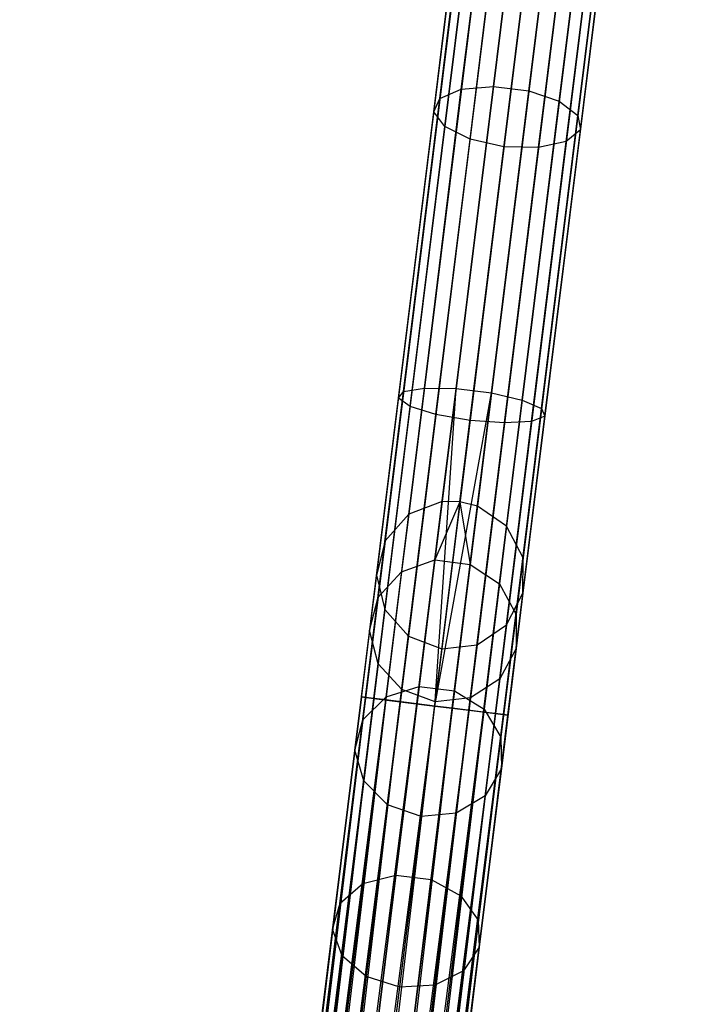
# Model space of a CAD drawing. Extents: x -102 to 101, y -101 to 102.
# Tile 249 of 256: x 4 to 13, y 76 to 89. Entities that reach past the tile are written whole.
import ezdxf

# ---------------------------------------------------------------- set-up
doc = ezdxf.new("R2010")
doc.units = 0
doc.header["$LTSCALE"] = 25.4
doc.layers.get('0').update_dxf_attribs({"linetype": 'CONTINUOUS'})

# ---------------------------------------------------------------- blocks, each defined once
blk = doc.blocks.new('NL2500012268_STL')
at = {"color": 0}
for p, q in [((114.875, 100.823, 306.037), (112.641, 82.78, 46.037)), ((114.875, 100.823, 306.037), (112.641, 82.78, 46.037)), ((112.882, 82.779, 46.035), (115.116, 100.822, 306.035)), ((112.882, 82.779, 46.035), (115.116, 100.822, 306.035)), ((115.35, 100.764, 306.037), (113.116, 82.721, 46.037)), ((115.35, 100.764, 306.037), (113.116, 82.721, 46.037)), ((114.427, 100.655, 306.053), (112.193, 82.612, 46.053)), ((114.427, 100.655, 306.053), (112.193, 82.612, 46.053)), ((115.743, 100.492, 306.053), (113.509, 82.449, 46.053)), ((115.743, 100.492, 306.053), (113.509, 82.449, 46.053)), ((114.109, 100.298, 306.08), (111.875, 82.255, 46.08)), ((114.109, 100.298, 306.08), (111.875, 82.255, 46.08)), ((115.965, 100.069, 306.08), (113.73, 82.025, 46.08)), ((115.965, 100.069, 306.08), (113.73, 82.025, 46.08)), ((113.993, 99.835, 306.113), (111.759, 81.792, 46.113)), ((113.993, 99.835, 306.113), (111.759, 81.792, 46.113)), ((115.964, 99.591, 306.113), (113.729, 81.548, 46.113)), ((115.964, 99.591, 306.113), (113.729, 81.548, 46.113)), ((114.107, 99.371, 306.145), (111.873, 81.328, 46.145)), ((114.107, 99.371, 306.145), (111.873, 81.328, 46.145)), ((115.74, 99.169, 306.145), (113.506, 81.126, 46.145)), ((115.74, 99.169, 306.145), (113.506, 81.126, 46.145)), ((114.424, 99.013, 306.167), (112.189, 80.97, 46.167)), ((114.424, 99.013, 306.167), (112.189, 80.97, 46.167)), ((115.346, 98.899, 306.167), (113.112, 80.856, 46.167)), ((115.346, 98.899, 306.167), (113.112, 80.856, 46.167)), ((114.871, 98.842, 306.175), (112.636, 80.799, 46.175)), ((114.871, 98.842, 306.175), (112.636, 80.799, 46.175)), ((113.332, 88.361, 326.732), (113.791, 92.073, 324.626)), ((113.332, 88.361, 326.732), (113.791, 92.073, 324.626)), ((113.807, 88.302, 326.732), (114.266, 92.015, 324.626)), ((113.807, 88.302, 326.732), (114.266, 92.015, 324.626)), ((112.9, 88.325, 326.528), (113.355, 91.998, 324.444)), ((112.9, 88.325, 326.528), (113.355, 91.998, 324.444)), ((112.611, 88.202, 326.166), (113.057, 91.806, 324.122)), ((112.611, 88.202, 326.166), (113.057, 91.806, 324.122)), ((114.216, 88.162, 326.528), (114.671, 91.835, 324.444)), ((114.216, 88.162, 326.528), (114.671, 91.835, 324.444)), ((112.53, 88.021, 325.731), (112.966, 91.541, 323.734)), ((112.53, 88.021, 325.731), (112.966, 91.541, 323.734)), ((114.467, 87.972, 326.166), (114.913, 91.576, 324.122)), ((114.467, 87.972, 326.166), (114.913, 91.576, 324.122)), ((112.677, 87.823, 325.32), (113.103, 91.264, 323.369)), ((112.677, 87.823, 325.32), (113.103, 91.264, 323.369)), ((114.501, 87.777, 325.731), (114.937, 91.297, 323.734)), ((114.501, 87.777, 325.731), (114.937, 91.297, 323.734)), ((113.017, 87.654, 325.029), (113.436, 91.038, 323.11)), ((113.017, 87.654, 325.029), (113.436, 91.038, 323.11)), ((114.31, 87.621, 325.32), (114.736, 91.061, 323.369)), ((114.31, 87.621, 325.32), (114.736, 91.061, 323.369)), ((113.889, 90.915, 323.016), (113.473, 87.551, 324.924)), ((113.889, 90.915, 323.016), (113.473, 87.551, 324.924)), ((113.939, 87.539, 325.029), (114.358, 90.924, 323.11)), ((113.939, 87.539, 325.029), (114.358, 90.924, 323.11)), ((112.403, 84.307, 327.814), (112.9, 88.325, 326.528)), ((112.403, 84.307, 327.814), (112.9, 88.325, 326.528)), ((112.611, 88.202, 326.166), (112.9, 88.325, 326.528)), ((112.611, 88.202, 326.166), (112.9, 88.325, 326.528)), ((112.829, 84.3, 328.032), (113.332, 88.361, 326.732)), ((112.829, 84.3, 328.032), (113.332, 88.361, 326.732)), ((112.9, 88.325, 326.528), (113.332, 88.361, 326.732)), ((112.9, 88.325, 326.528), (113.332, 88.361, 326.732)), ((113.304, 84.241, 328.032), (113.807, 88.302, 326.732)), ((113.304, 84.241, 328.032), (113.807, 88.302, 326.732)), ((113.332, 88.361, 326.732), (113.807, 88.302, 326.732)), ((113.332, 88.361, 326.732), (113.807, 88.302, 326.732)), ((113.807, 88.302, 326.732), (114.216, 88.162, 326.528)), ((113.807, 88.302, 326.732), (114.216, 88.162, 326.528)), ((112.123, 84.261, 327.428), (112.611, 88.202, 326.166)), ((112.123, 84.261, 327.428), (112.611, 88.202, 326.166)), ((112.53, 88.021, 325.731), (112.611, 88.202, 326.166)), ((112.53, 88.021, 325.731), (112.611, 88.202, 326.166)), ((113.719, 84.144, 327.814), (114.216, 88.162, 326.528)), ((113.719, 84.144, 327.814), (114.216, 88.162, 326.528)), ((114.216, 88.162, 326.528), (114.467, 87.972, 326.166)), ((114.216, 88.162, 326.528), (114.467, 87.972, 326.166)), ((112.054, 84.172, 326.963), (112.53, 88.021, 325.731)), ((112.054, 84.172, 326.963), (112.53, 88.021, 325.731)), ((112.677, 87.823, 325.32), (112.53, 88.021, 325.731)), ((112.677, 87.823, 325.32), (112.53, 88.021, 325.731)), ((113.979, 84.031, 327.428), (114.467, 87.972, 326.166)), ((113.979, 84.031, 327.428), (114.467, 87.972, 326.166)), ((114.467, 87.972, 326.166), (114.501, 87.777, 325.731)), ((114.467, 87.972, 326.166), (114.501, 87.777, 325.731)), ((112.211, 84.061, 326.525), (112.677, 87.823, 325.32)), ((112.211, 84.061, 326.525), (112.677, 87.823, 325.32)), ((113.017, 87.654, 325.029), (112.677, 87.823, 325.32)), ((113.017, 87.654, 325.029), (112.677, 87.823, 325.32)), ((114.024, 83.928, 326.963), (114.501, 87.777, 325.731)), ((114.024, 83.928, 326.963), (114.501, 87.777, 325.731)), ((114.501, 87.777, 325.731), (114.31, 87.621, 325.32)), ((114.501, 87.777, 325.731), (114.31, 87.621, 325.32)), ((112.559, 83.953, 326.214), (113.017, 87.654, 325.029)), ((112.559, 83.953, 326.214), (113.017, 87.654, 325.029)), ((113.473, 87.551, 324.924), (113.017, 87.654, 325.029)), ((113.473, 87.551, 324.924), (113.017, 87.654, 325.029)), ((113.473, 87.551, 324.924), (113.017, 83.872, 326.102)), ((113.473, 87.551, 324.924), (113.017, 83.872, 326.102)), ((113.939, 87.539, 325.029), (113.473, 87.551, 324.924)), ((113.939, 87.539, 325.029), (113.473, 87.551, 324.924)), ((113.481, 83.838, 326.214), (113.939, 87.539, 325.029)), ((113.481, 83.838, 326.214), (113.939, 87.539, 325.029)), ((113.845, 83.858, 326.525), (114.31, 87.621, 325.32)), ((113.845, 83.858, 326.525), (114.31, 87.621, 325.32)), ((114.31, 87.621, 325.32), (113.939, 87.539, 325.029)), ((114.31, 87.621, 325.32), (113.939, 87.539, 325.029)), ((111.614, 80.147, 327.855), (112.123, 84.261, 327.428)), ((111.614, 80.147, 327.855), (112.123, 84.261, 327.428)), ((111.883, 80.114, 328.249), (112.403, 84.307, 327.814)), ((111.883, 80.114, 328.249), (112.403, 84.307, 327.814)), ((112.054, 84.172, 326.963), (112.123, 84.261, 327.428)), ((112.054, 84.172, 326.963), (112.123, 84.261, 327.428)), ((112.123, 84.261, 327.428), (112.403, 84.307, 327.814)), ((112.123, 84.261, 327.428), (112.403, 84.307, 327.814)), ((112.304, 80.062, 328.471), (112.829, 84.3, 328.032)), ((112.304, 80.062, 328.471), (112.829, 84.3, 328.032)), ((112.403, 84.307, 327.814), (112.829, 84.3, 328.032)), ((112.403, 84.307, 327.814), (112.829, 84.3, 328.032)), ((112.542, 80.032, 328.5), (112.829, 84.3, 328.032)), ((112.542, 80.032, 328.5), (112.829, 84.3, 328.032)), ((112.542, 80.032, 328.5), (113.304, 84.241, 328.032)), ((112.542, 80.032, 328.5), (113.304, 84.241, 328.032)), ((112.779, 80.003, 328.471), (113.304, 84.241, 328.032)), ((112.779, 80.003, 328.471), (113.304, 84.241, 328.032)), ((112.829, 84.3, 328.032), (113.304, 84.241, 328.032)), ((112.829, 84.3, 328.032), (113.304, 84.241, 328.032)), ((113.304, 84.241, 328.032), (113.719, 84.144, 327.814)), ((113.304, 84.241, 328.032), (113.719, 84.144, 327.814)), ((111.556, 80.154, 327.379), (112.054, 84.172, 326.963)), ((111.556, 80.154, 327.379), (112.054, 84.172, 326.963)), ((111.725, 80.134, 326.932), (112.211, 84.061, 326.525)), ((111.725, 80.134, 326.932), (112.211, 84.061, 326.525)), ((112.211, 84.061, 326.525), (112.054, 84.172, 326.963)), ((112.211, 84.061, 326.525), (112.054, 84.172, 326.963)), ((112.559, 83.953, 326.214), (112.211, 84.061, 326.525)), ((112.559, 83.953, 326.214), (112.211, 84.061, 326.525)), ((113.2, 79.951, 328.249), (113.719, 84.144, 327.814)), ((113.2, 79.951, 328.249), (113.719, 84.144, 327.814)), ((113.719, 84.144, 327.814), (113.979, 84.031, 327.428)), ((113.719, 84.144, 327.814), (113.979, 84.031, 327.428)), ((112.08, 80.09, 326.615), (112.559, 83.953, 326.214)), ((112.08, 80.09, 326.615), (112.559, 83.953, 326.214)), ((113.017, 83.872, 326.102), (112.559, 83.953, 326.214)), ((113.017, 83.872, 326.102), (112.559, 83.953, 326.214)), ((113.469, 79.918, 327.855), (113.979, 84.031, 327.428)), ((113.469, 79.918, 327.855), (113.979, 84.031, 327.428)), ((113.527, 79.91, 327.379), (114.024, 83.928, 326.963)), ((113.527, 79.91, 327.379), (114.024, 83.928, 326.963)), ((114.024, 83.928, 326.963), (113.845, 83.858, 326.525)), ((114.024, 83.928, 326.963), (113.845, 83.858, 326.525)), ((113.979, 84.031, 327.428), (114.024, 83.928, 326.963)), ((113.979, 84.031, 327.428), (114.024, 83.928, 326.963)), ((112.542, 80.032, 326.5), (113.017, 83.872, 326.102)), ((112.542, 80.032, 326.5), (113.017, 83.872, 326.102)), ((113.003, 79.975, 326.615), (113.481, 83.838, 326.214)), ((113.003, 79.975, 326.615), (113.481, 83.838, 326.214)), ((113.481, 83.838, 326.214), (113.017, 83.872, 326.102)), ((113.481, 83.838, 326.214), (113.017, 83.872, 326.102)), ((113.358, 79.931, 326.932), (113.845, 83.858, 326.525)), ((113.358, 79.931, 326.932), (113.845, 83.858, 326.525)), ((113.845, 83.858, 326.525), (113.481, 83.838, 326.214)), ((113.845, 83.858, 326.525), (113.481, 83.838, 326.214)), ((112.641, 82.78, 46.037), (112.193, 82.612, 46.053)), ((112.641, 82.78, 46.037), (112.193, 82.612, 46.053)), ((112.641, 82.78, 46.037), (112.543, 81.996, 41.619)), ((112.641, 82.78, 46.037), (112.543, 81.996, 41.619)), ((112.882, 82.779, 46.035), (112.543, 81.996, 41.619)), ((112.882, 82.779, 46.035), (112.543, 81.996, 41.619)), ((112.882, 82.779, 46.035), (112.641, 82.78, 46.037)), ((112.882, 82.779, 46.035), (112.641, 82.78, 46.037)), ((113.116, 82.721, 46.037), (112.882, 82.779, 46.035)), ((112.882, 82.779, 46.035), (113.018, 81.937, 41.619)), ((112.882, 82.779, 46.035), (113.018, 81.937, 41.619)), ((113.116, 82.721, 46.037), (112.882, 82.779, 46.035)), ((112.193, 82.612, 46.053), (111.875, 82.255, 46.08)), ((112.193, 82.612, 46.053), (111.875, 82.255, 46.08)), ((112.193, 82.612, 46.053), (112.097, 81.836, 41.682)), ((112.193, 82.612, 46.053), (112.097, 81.836, 41.682)), ((113.116, 82.721, 46.037), (113.018, 81.937, 41.619)), ((113.116, 82.721, 46.037), (113.018, 81.937, 41.619)), ((113.509, 82.449, 46.053), (113.116, 82.721, 46.037)), ((113.509, 82.449, 46.053), (113.116, 82.721, 46.037)), ((113.509, 82.449, 46.053), (113.413, 81.673, 41.682)), ((113.509, 82.449, 46.053), (113.413, 81.673, 41.682)), ((113.73, 82.025, 46.08), (113.509, 82.449, 46.053)), ((113.73, 82.025, 46.08), (113.509, 82.449, 46.053)), ((111.875, 82.255, 46.08), (111.759, 81.792, 46.113)), ((111.875, 82.255, 46.08), (111.759, 81.792, 46.113)), ((111.875, 82.255, 46.08), (111.78, 81.494, 41.792)), ((111.875, 82.255, 46.08), (111.78, 81.494, 41.792)), ((112.097, 81.836, 41.682), (112.543, 81.996, 41.619)), ((112.097, 81.836, 41.682), (112.543, 81.996, 41.619)), ((112.543, 81.996, 41.619), (112.333, 80.296, 37.471)), ((112.543, 81.996, 41.619), (112.333, 80.296, 37.471)), ((112.543, 81.996, 41.619), (113.018, 81.937, 41.619)), ((112.543, 81.996, 41.619), (113.018, 81.937, 41.619)), ((113.73, 82.025, 46.08), (113.636, 81.264, 41.792)), ((113.73, 82.025, 46.08), (113.636, 81.264, 41.792)), ((113.729, 81.548, 46.113), (113.73, 82.025, 46.08)), ((113.729, 81.548, 46.113), (113.73, 82.025, 46.08)), ((111.78, 81.494, 41.792), (112.097, 81.836, 41.682)), ((111.78, 81.494, 41.792), (112.097, 81.836, 41.682)), ((112.097, 81.836, 41.682), (111.888, 80.154, 37.577)), ((112.097, 81.836, 41.682), (111.888, 80.154, 37.577)), ((113.018, 81.937, 41.619), (112.808, 80.237, 37.471)), ((113.018, 81.937, 41.619), (112.808, 80.237, 37.471)), ((113.018, 81.937, 41.619), (113.413, 81.673, 41.682)), ((113.018, 81.937, 41.619), (113.413, 81.673, 41.682)), ((111.759, 81.792, 46.113), (111.667, 81.048, 41.925)), ((111.759, 81.792, 46.113), (111.667, 81.048, 41.925)), ((111.759, 81.792, 46.113), (111.873, 81.328, 46.145)), ((111.759, 81.792, 46.113), (111.873, 81.328, 46.145)), ((113.413, 81.673, 41.682), (113.205, 79.991, 37.577)), ((113.413, 81.673, 41.682), (113.205, 79.991, 37.577)), ((113.413, 81.673, 41.682), (113.636, 81.264, 41.792)), ((113.413, 81.673, 41.682), (113.636, 81.264, 41.792)), ((113.506, 81.126, 46.145), (113.729, 81.548, 46.113)), ((113.506, 81.126, 46.145), (113.729, 81.548, 46.113)), ((113.729, 81.548, 46.113), (113.637, 80.804, 41.925)), ((113.729, 81.548, 46.113), (113.637, 80.804, 41.925)), ((111.78, 81.494, 41.792), (111.576, 79.845, 37.765)), ((111.78, 81.494, 41.792), (111.576, 79.845, 37.765)), ((111.667, 81.048, 41.925), (111.78, 81.494, 41.792)), ((111.667, 81.048, 41.925), (111.78, 81.494, 41.792)), ((111.873, 81.328, 46.145), (111.783, 80.601, 42.051)), ((111.873, 81.328, 46.145), (111.783, 80.601, 42.051)), ((111.873, 81.328, 46.145), (112.189, 80.97, 46.167)), ((111.873, 81.328, 46.145), (112.189, 80.97, 46.167)), ((113.636, 81.264, 41.792), (113.432, 79.615, 37.765)), ((113.636, 81.264, 41.792), (113.432, 79.615, 37.765)), ((113.636, 81.264, 41.792), (113.637, 80.804, 41.925)), ((113.636, 81.264, 41.792), (113.637, 80.804, 41.925)), ((111.667, 81.048, 41.925), (111.468, 79.437, 37.993)), ((111.667, 81.048, 41.925), (111.468, 79.437, 37.993)), ((111.783, 80.601, 42.051), (111.667, 81.048, 41.925)), ((111.783, 80.601, 42.051), (111.667, 81.048, 41.925)), ((113.112, 80.856, 46.167), (113.506, 81.126, 46.145)), ((113.112, 80.856, 46.167), (113.506, 81.126, 46.145)), ((113.506, 81.126, 46.145), (113.416, 80.399, 42.051)), ((113.506, 81.126, 46.145), (113.416, 80.399, 42.051)), ((112.189, 80.97, 46.167), (112.101, 80.255, 42.14)), ((112.189, 80.97, 46.167), (112.101, 80.255, 42.14)), ((112.189, 80.97, 46.167), (112.636, 80.799, 46.175)), ((112.189, 80.97, 46.167), (112.636, 80.799, 46.175)), ((112.636, 80.799, 46.175), (112.548, 80.089, 42.172)), ((112.636, 80.799, 46.175), (112.548, 80.089, 42.172)), ((112.636, 80.799, 46.175), (113.112, 80.856, 46.167)), ((112.636, 80.799, 46.175), (113.112, 80.856, 46.167)), ((113.112, 80.856, 46.167), (113.023, 80.141, 42.14)), ((113.112, 80.856, 46.167), (113.023, 80.141, 42.14)), ((113.637, 80.804, 41.925), (113.416, 80.399, 42.051)), ((113.637, 80.804, 41.925), (113.416, 80.399, 42.051)), ((113.637, 80.804, 41.925), (113.438, 79.193, 37.993)), ((113.637, 80.804, 41.925), (113.438, 79.193, 37.993)), ((111.783, 80.601, 42.051), (111.588, 79.027, 38.207)), ((111.783, 80.601, 42.051), (111.588, 79.027, 38.207)), ((112.101, 80.255, 42.14), (111.783, 80.601, 42.051)), ((112.101, 80.255, 42.14), (111.783, 80.601, 42.051)), ((113.416, 80.399, 42.051), (113.023, 80.141, 42.14)), ((113.416, 80.399, 42.051), (113.023, 80.141, 42.14)), ((113.416, 80.399, 42.051), (113.221, 78.824, 38.207)), ((113.416, 80.399, 42.051), (113.221, 78.824, 38.207)), ((111.888, 80.154, 37.577), (112.333, 80.296, 37.471)), ((111.888, 80.154, 37.577), (112.333, 80.296, 37.471)), ((112.101, 80.255, 42.14), (111.909, 78.706, 38.358)), ((112.101, 80.255, 42.14), (111.909, 78.706, 38.358)), ((112.333, 80.296, 37.471), (112.019, 77.76, 33.781)), ((112.333, 80.296, 37.471), (112.019, 77.76, 33.781)), ((112.548, 80.089, 42.172), (112.101, 80.255, 42.14)), ((112.548, 80.089, 42.172), (112.101, 80.255, 42.14)), ((112.333, 80.296, 37.471), (112.808, 80.237, 37.471)), ((112.333, 80.296, 37.471), (112.808, 80.237, 37.471)), ((112.808, 80.237, 37.471), (112.494, 77.701, 33.781)), ((112.808, 80.237, 37.471), (112.494, 77.701, 33.781)), ((112.808, 80.237, 37.471), (113.205, 79.991, 37.577)), ((112.808, 80.237, 37.471), (113.205, 79.991, 37.577)), ((111.556, 80.154, 327.379), (106.963, 43.057, 327.621)), ((106.963, 43.057, 327.379), (111.556, 80.154, 327.379)), ((111.556, 80.154, 327.379), (106.963, 43.057, 327.621)), ((106.963, 43.057, 327.379), (111.556, 80.154, 327.379)), ((106.963, 43.057, 327.621), (111.614, 80.147, 327.855)), ((106.963, 43.057, 327.621), (111.614, 80.147, 327.855)), ((107.02, 43.05, 327.145), (111.556, 80.154, 327.379)), ((107.02, 43.05, 327.145), (111.556, 80.154, 327.379)), ((107.02, 43.05, 327.855), (111.614, 80.147, 327.855)), ((107.02, 43.05, 327.855), (111.614, 80.147, 327.855)), ((111.725, 80.134, 326.932), (107.02, 43.05, 327.145)), ((111.725, 80.134, 326.932), (107.02, 43.05, 327.145)), ((111.614, 80.147, 327.855), (107.131, 43.036, 328.068)), ((111.614, 80.147, 327.855), (107.131, 43.036, 328.068)), ((107.131, 43.036, 326.932), (111.725, 80.134, 326.932)), ((107.131, 43.036, 326.932), (111.725, 80.134, 326.932)), ((107.131, 43.036, 328.068), (111.883, 80.114, 328.249)), ((107.131, 43.036, 328.068), (111.883, 80.114, 328.249)), ((107.29, 43.016, 326.751), (111.725, 80.134, 326.932)), ((107.29, 43.016, 326.751), (111.725, 80.134, 326.932)), ((107.29, 43.016, 328.249), (111.883, 80.114, 328.249)), ((107.29, 43.016, 328.249), (111.883, 80.114, 328.249)), ((112.08, 80.09, 326.615), (107.29, 43.016, 326.751)), ((112.08, 80.09, 326.615), (107.29, 43.016, 326.751)), ((111.883, 80.114, 328.249), (107.487, 42.992, 328.385)), ((111.883, 80.114, 328.249), (107.487, 42.992, 328.385)), ((107.487, 42.992, 326.615), (112.08, 80.09, 326.615)), ((107.487, 42.992, 326.615), (112.08, 80.09, 326.615)), ((107.71, 42.964, 326.529), (112.08, 80.09, 326.615)), ((107.71, 42.964, 326.529), (112.08, 80.09, 326.615)), ((111.614, 80.147, 327.855), (111.556, 80.154, 327.379)), ((111.556, 80.154, 327.379), (111.725, 80.134, 326.932)), ((111.556, 80.154, 327.379), (111.725, 80.134, 326.932)), ((111.614, 80.147, 327.855), (111.556, 80.154, 327.379)), ((111.576, 79.845, 37.765), (111.888, 80.154, 37.577)), ((111.576, 79.845, 37.765), (111.888, 80.154, 37.577)), ((111.888, 80.154, 37.577), (111.578, 77.645, 33.927)), ((111.888, 80.154, 37.577), (111.578, 77.645, 33.927)), ((111.883, 80.114, 328.249), (111.614, 80.147, 327.855)), ((111.883, 80.114, 328.249), (111.614, 80.147, 327.855)), ((111.725, 80.134, 326.932), (112.08, 80.09, 326.615)), ((111.725, 80.134, 326.932), (112.08, 80.09, 326.615)), ((112.304, 80.062, 328.471), (111.883, 80.114, 328.249)), ((112.304, 80.062, 328.471), (111.883, 80.114, 328.249)), ((112.08, 80.09, 326.615), (112.542, 80.032, 326.5)), ((112.08, 80.09, 326.615), (112.542, 80.032, 326.5)), ((112.358, 78.549, 38.413), (112.548, 80.089, 42.172)), ((112.358, 78.549, 38.413), (112.548, 80.089, 42.172)), ((113.023, 80.141, 42.14), (112.548, 80.089, 42.172)), ((113.023, 80.141, 42.14), (112.548, 80.089, 42.172)), ((113.023, 80.141, 42.14), (112.831, 78.592, 38.358)), ((113.023, 80.141, 42.14), (112.831, 78.592, 38.358)), ((107.487, 42.992, 328.385), (112.304, 80.062, 328.471)), ((107.487, 42.992, 328.385), (112.304, 80.062, 328.471)), ((107.71, 42.964, 328.471), (112.304, 80.062, 328.471)), ((107.71, 42.964, 328.471), (112.304, 80.062, 328.471)), ((107.71, 42.964, 326.529), (112.542, 80.032, 326.5)), ((107.71, 42.964, 326.529), (112.542, 80.032, 326.5)), ((107.948, 42.935, 328.5), (112.542, 80.032, 328.5)), ((107.948, 42.935, 328.5), (112.542, 80.032, 328.5)), ((107.948, 42.935, 326.5), (112.542, 80.032, 326.5)), ((107.948, 42.935, 326.5), (112.542, 80.032, 326.5)), ((108.185, 42.905, 326.529), (112.542, 80.032, 326.5)), ((108.185, 42.905, 326.529), (112.542, 80.032, 326.5)), ((108.185, 42.905, 328.471), (112.779, 80.003, 328.471)), ((108.185, 42.905, 328.471), (112.779, 80.003, 328.471)), ((113.003, 79.975, 326.615), (108.185, 42.905, 326.529)), ((113.003, 79.975, 326.615), (108.185, 42.905, 326.529)), ((112.779, 80.003, 328.471), (108.409, 42.878, 328.385)), ((112.779, 80.003, 328.471), (108.409, 42.878, 328.385)), ((108.409, 42.878, 326.615), (113.003, 79.975, 326.615)), ((108.409, 42.878, 326.615), (113.003, 79.975, 326.615)), ((108.606, 42.853, 326.751), (113.003, 79.975, 326.615)), ((108.606, 42.853, 326.751), (113.003, 79.975, 326.615)), ((112.542, 80.032, 328.5), (112.304, 80.062, 328.471)), ((112.542, 80.032, 328.5), (112.304, 80.062, 328.471)), ((112.542, 80.032, 326.5), (113.003, 79.975, 326.615)), ((112.779, 80.003, 328.471), (112.542, 80.032, 328.5)), ((112.779, 80.003, 328.471), (112.542, 80.032, 328.5)), ((112.542, 80.032, 326.5), (113.003, 79.975, 326.615)), ((113.2, 79.951, 328.249), (112.779, 80.003, 328.471)), ((113.2, 79.951, 328.249), (112.779, 80.003, 328.471)), ((113.205, 79.991, 37.577), (112.894, 77.482, 33.927)), ((113.205, 79.991, 37.577), (112.894, 77.482, 33.927)), ((113.003, 79.975, 326.615), (113.358, 79.931, 326.932)), ((113.003, 79.975, 326.615), (113.358, 79.931, 326.932)), ((113.205, 79.991, 37.577), (113.432, 79.615, 37.765)), ((113.205, 79.991, 37.577), (113.432, 79.615, 37.765)), ((108.409, 42.878, 328.385), (113.2, 79.951, 328.249)), ((108.409, 42.878, 328.385), (113.2, 79.951, 328.249)), ((108.606, 42.853, 328.249), (113.2, 79.951, 328.249)), ((108.606, 42.853, 328.249), (113.2, 79.951, 328.249)), ((113.358, 79.931, 326.932), (108.606, 42.853, 326.751)), ((113.358, 79.931, 326.932), (108.606, 42.853, 326.751)), ((113.2, 79.951, 328.249), (108.765, 42.834, 328.068)), ((113.2, 79.951, 328.249), (108.765, 42.834, 328.068)), ((108.765, 42.834, 326.932), (113.358, 79.931, 326.932)), ((108.765, 42.834, 326.932), (113.358, 79.931, 326.932)), ((108.765, 42.834, 328.068), (113.469, 79.918, 327.855)), ((108.765, 42.834, 328.068), (113.469, 79.918, 327.855)), ((108.876, 42.82, 327.145), (113.358, 79.931, 326.932)), ((108.876, 42.82, 327.145), (113.358, 79.931, 326.932)), ((108.876, 42.82, 327.855), (113.469, 79.918, 327.855)), ((108.876, 42.82, 327.855), (113.469, 79.918, 327.855)), ((113.527, 79.91, 327.379), (108.876, 42.82, 327.145)), ((113.527, 79.91, 327.379), (108.876, 42.82, 327.145)), ((113.469, 79.918, 327.855), (108.933, 42.813, 327.621)), ((113.469, 79.918, 327.855), (108.933, 42.813, 327.621)), ((108.933, 42.813, 327.379), (113.527, 79.91, 327.379)), ((108.933, 42.813, 327.621), (113.527, 79.91, 327.379)), ((108.933, 42.813, 327.621), (113.527, 79.91, 327.379)), ((108.933, 42.813, 327.379), (113.527, 79.91, 327.379)), ((111.576, 79.845, 37.765), (111.271, 77.383, 34.185)), ((111.576, 79.845, 37.765), (111.271, 77.383, 34.185)), ((111.468, 79.437, 37.993), (111.576, 79.845, 37.765)), ((111.468, 79.437, 37.993), (111.576, 79.845, 37.765)), ((113.469, 79.918, 327.855), (113.2, 79.951, 328.249)), ((113.469, 79.918, 327.855), (113.2, 79.951, 328.249)), ((113.358, 79.931, 326.932), (113.527, 79.91, 327.379)), ((113.358, 79.931, 326.932), (113.527, 79.91, 327.379)), ((113.527, 79.91, 327.379), (113.469, 79.918, 327.855)), ((113.527, 79.91, 327.379), (113.469, 79.918, 327.855)), ((113.432, 79.615, 37.765), (113.127, 77.153, 34.185)), ((113.432, 79.615, 37.765), (113.127, 77.153, 34.185)), ((113.432, 79.615, 37.765), (113.438, 79.193, 37.993)), ((113.432, 79.615, 37.765), (113.438, 79.193, 37.993)), ((111.468, 79.437, 37.993), (111.17, 77.033, 34.495)), ((111.468, 79.437, 37.993), (111.17, 77.033, 34.495)), ((111.588, 79.027, 38.207), (111.468, 79.437, 37.993)), ((111.588, 79.027, 38.207), (111.468, 79.437, 37.993)), ((113.438, 79.193, 37.993), (113.14, 76.789, 34.495)), ((113.438, 79.193, 37.993), (113.14, 76.789, 34.495)), ((113.438, 79.193, 37.993), (113.221, 78.824, 38.207)), ((113.438, 79.193, 37.993), (113.221, 78.824, 38.207)), ((111.588, 79.027, 38.207), (111.297, 76.676, 34.788)), ((111.588, 79.027, 38.207), (111.297, 76.676, 34.788)), ((111.909, 78.706, 38.358), (111.588, 79.027, 38.207)), ((111.909, 78.706, 38.358), (111.588, 79.027, 38.207)), ((113.221, 78.824, 38.207), (112.831, 78.592, 38.358)), ((113.221, 78.824, 38.207), (112.831, 78.592, 38.358)), ((113.221, 78.824, 38.207), (112.93, 76.474, 34.788)), ((113.221, 78.824, 38.207), (112.93, 76.474, 34.788)), ((111.909, 78.706, 38.358), (111.623, 76.394, 34.996)), ((111.909, 78.706, 38.358), (111.623, 76.394, 34.996)), ((112.358, 78.549, 38.413), (111.909, 78.706, 38.358)), ((112.358, 78.549, 38.413), (111.909, 78.706, 38.358)), ((112.073, 76.251, 35.071), (112.358, 78.549, 38.413)), ((112.073, 76.251, 35.071), (112.358, 78.549, 38.413)), ((112.831, 78.592, 38.358), (112.358, 78.549, 38.413)), ((112.831, 78.592, 38.358), (112.358, 78.549, 38.413)), ((112.831, 78.592, 38.358), (112.545, 76.28, 34.996)), ((112.831, 78.592, 38.358), (112.545, 76.28, 34.996)), ((111.578, 77.645, 33.927), (112.019, 77.76, 33.781)), ((111.578, 77.645, 33.927), (112.019, 77.76, 33.781)), ((112.019, 77.76, 33.781), (111.616, 74.502, 30.72)), ((112.019, 77.76, 33.781), (111.616, 74.502, 30.72)), ((112.019, 77.76, 33.781), (112.494, 77.701, 33.781)), ((112.019, 77.76, 33.781), (112.494, 77.701, 33.781)), ((111.578, 77.645, 33.927), (111.179, 74.422, 30.898)), ((111.578, 77.645, 33.927), (111.179, 74.422, 30.898)), ((111.271, 77.383, 34.185), (111.578, 77.645, 33.927)), ((111.271, 77.383, 34.185), (111.578, 77.645, 33.927)), ((112.494, 77.701, 33.781), (112.091, 74.443, 30.72)), ((112.494, 77.701, 33.781), (112.091, 74.443, 30.72)), ((112.494, 77.701, 33.781), (112.894, 77.482, 33.927)), ((112.494, 77.701, 33.781), (112.894, 77.482, 33.927)), ((112.894, 77.482, 33.927), (112.495, 74.259, 30.898)), ((112.894, 77.482, 33.927), (112.495, 74.259, 30.898)), ((112.894, 77.482, 33.927), (113.127, 77.153, 34.185)), ((112.894, 77.482, 33.927), (113.127, 77.153, 34.185)), ((111.271, 77.383, 34.185), (110.88, 74.221, 31.214)), ((111.271, 77.383, 34.185), (110.88, 74.221, 31.214)), ((111.17, 77.033, 34.495), (111.271, 77.383, 34.185)), ((111.17, 77.033, 34.495), (111.271, 77.383, 34.185)), ((113.127, 77.153, 34.185), (112.736, 73.991, 31.214)), ((113.127, 77.153, 34.185), (112.736, 73.991, 31.214)), ((113.127, 77.153, 34.185), (113.14, 76.789, 34.495)), ((113.127, 77.153, 34.185), (113.14, 76.789, 34.495)), ((111.17, 77.033, 34.495), (110.787, 73.945, 31.594)), ((111.17, 77.033, 34.495), (110.787, 73.945, 31.594)), ((111.297, 76.676, 34.788), (111.17, 77.033, 34.495)), ((111.297, 76.676, 34.788), (111.17, 77.033, 34.495)), ((113.14, 76.789, 34.495), (112.758, 73.701, 31.594)), ((113.14, 76.789, 34.495), (112.758, 73.701, 31.594)), ((113.14, 76.789, 34.495), (112.93, 76.474, 34.788)), ((113.14, 76.789, 34.495), (112.93, 76.474, 34.788)), ((111.297, 76.676, 34.788), (110.923, 73.658, 31.952)), ((111.297, 76.676, 34.788), (110.923, 73.658, 31.952)), ((111.623, 76.394, 34.996), (111.297, 76.676, 34.788)), ((111.623, 76.394, 34.996), (111.297, 76.676, 34.788)), ((111.623, 76.394, 34.996), (111.255, 73.425, 32.206)), ((111.623, 76.394, 34.996), (111.255, 73.425, 32.206)), ((112.073, 76.251, 35.071), (111.623, 76.394, 34.996)), ((112.073, 76.251, 35.071), (111.623, 76.394, 34.996)), ((112.93, 76.474, 34.788), (112.545, 76.28, 34.996)), ((112.93, 76.474, 34.788), (112.545, 76.28, 34.996)), ((112.93, 76.474, 34.788), (112.556, 73.455, 31.952)), ((112.93, 76.474, 34.788), (112.556, 73.455, 31.952)), ((111.708, 73.299, 32.297), (112.073, 76.251, 35.071)), ((111.708, 73.299, 32.297), (112.073, 76.251, 35.071)), ((112.545, 76.28, 34.996), (112.073, 76.251, 35.071)), ((112.545, 76.28, 34.996), (112.073, 76.251, 35.071)), ((112.545, 76.28, 34.996), (112.177, 73.311, 32.206)), ((112.545, 76.28, 34.996), (112.177, 73.311, 32.206))]:
    blk.add_line(p, q, dxfattribs=at)

msp = doc.modelspace()

# ---------------------------------------------------------------- block references
at = {"color": 0}
msp.add_blockref('NL2500012268_STL', (-103.369, -0.081, -1716.928), dxfattribs=at)

doc.saveas('drawing.dxf')
